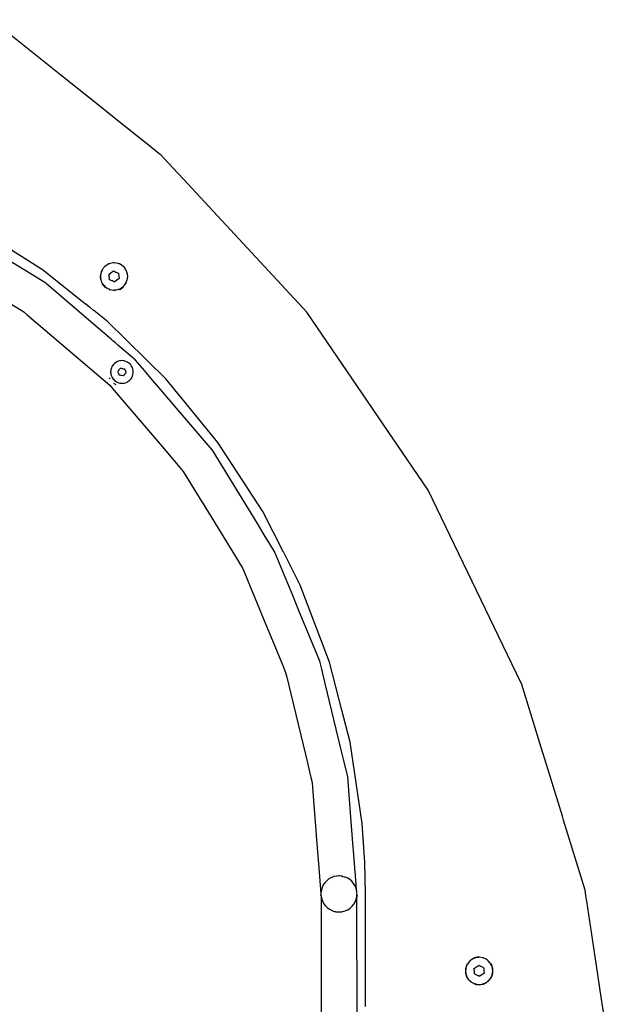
# Model space of a CAD drawing. Extents: x -795 to 1205, y -1287 to 1721.
# Tile 29 of 35: x 555 to 803, y 808 to 1217. Entities that reach past the tile are written whole.
import ezdxf

# ---------------------------------------------------------------- set-up
doc = ezdxf.new("R2010")
doc.units = 0
doc.layers.get('0').update_dxf_attribs({"linetype": 'CONTINUOUS'})

msp = doc.modelspace()

# ---------------------------------------------------------------- linework, layer by layer
for p, q in [((543.16, 1217.2), (571.89, 1194.29)), ((571.89, 1194.29), (589.5, 1180.24)), ((589.5, 1180.24), (590.49, 1179.45)), ((590.49, 1179.45), (591.82, 1178.39)), ((591.82, 1178.39), (593.35, 1177.17)), ((593.35, 1177.17), (594.87, 1175.96)), ((594.87, 1175.96), (607.57, 1165.83)), ((607.57, 1165.83), (608.86, 1164.8)), ((608.86, 1164.8), (609.93, 1163.95)), ((609.93, 1163.95), (613.27, 1161.29)), ((620.36, 1153.65), (613.27, 1161.29)), ((621.19, 1152.75), (620.36, 1153.65)), ((674.26, 1095.55), (621.19, 1152.75)), ((564.32, 1113.07), (535.35, 1131.3)), ((560.96, 1110.47), (538.57, 1124.19)), ((590.04, 1114.32), (589.74, 1113.96)), ((590.17, 1114.47), (590.04, 1114.32)), ((590.24, 1114.53), (590.17, 1114.47)), ((590.45, 1114.69), (590.24, 1114.53)), ((591.22, 1115.26), (590.45, 1114.69)), ((591.9, 1115.56), (591.22, 1115.26)), ((592.15, 1115.67), (591.9, 1115.56)), ((592.43, 1115.79), (592.15, 1115.67)), ((593.72, 1116.02), (592.43, 1115.79)), ((593.82, 1116.02), (593.72, 1116.02)), ((594.08, 1116), (593.82, 1116.02)), ((595.04, 1115.95), (594.08, 1116)), ((595.75, 1115.74), (595.04, 1115.95)), ((596.01, 1115.67), (595.75, 1115.74)), ((596.03, 1115.66), (596.01, 1115.67)), ((596.3, 1115.58), (596.03, 1115.66)), ((597.06, 1115.14), (596.3, 1115.58)), ((597.44, 1114.93), (597.06, 1115.14)), ((597.49, 1114.89), (597.44, 1114.93)), ((597.51, 1114.86), (597.49, 1114.89)), ((597.7, 1114.69), (597.51, 1114.86)), ((598.4, 1114.03), (597.7, 1114.69)), ((565.32, 1107.8), (560.96, 1110.47)), ((580.87, 1099.96), (564.32, 1113.07)), ((588.44, 1111), (588.33, 1110.5)), ((588.33, 1110.5), (588.36, 1109.76)), ((588.46, 1111.09), (588.44, 1111)), ((588.44, 1111), (588.44, 1110.6)), ((588.44, 1110.6), (588.44, 1110.47)), ((588.44, 1110.47), (588.44, 1110.44)), ((588.44, 1110.44), (588.45, 1109.71)), ((588.46, 1111.36), (588.46, 1111.09)), ((588.52, 1111.34), (588.46, 1111.09)), ((588.74, 1112.28), (588.52, 1111.34)), ((589.07, 1112.95), (588.74, 1112.28)), ((589.11, 1113.04), (589.07, 1112.95)), ((589.15, 1113.11), (589.11, 1113.04)), ((589.19, 1113.19), (589.15, 1113.11)), ((589.33, 1113.46), (589.19, 1113.19)), ((589.45, 1113.61), (589.33, 1113.46)), ((589.53, 1113.7), (589.45, 1113.61)), ((589.74, 1113.96), (589.53, 1113.7)), ((591.95, 1111.27), (592.1, 1111.33)), ((591.98, 1111.01), (591.95, 1111.27)), ((591.99, 1110.95), (591.98, 1111.01)), ((592.04, 1110.55), (591.99, 1110.95)), ((592.09, 1110.12), (592.04, 1110.55)), ((592.1, 1111.33), (592.87, 1111.96)), ((592.87, 1111.96), (593.31, 1112.29)), ((593.31, 1112.29), (593.49, 1112.43)), ((593.49, 1112.43), (593.8, 1112.66)), ((593.8, 1112.66), (594.08, 1112.54)), ((594.08, 1112.54), (594.37, 1112.41)), ((594.37, 1112.41), (594.86, 1112.2)), ((594.86, 1112.2), (595.92, 1111.75)), ((595.92, 1111.75), (595.96, 1111.44)), ((595.96, 1111.44), (595.97, 1111.38)), ((595.97, 1111.38), (595.98, 1111.29)), ((595.98, 1111.29), (596.06, 1110.6)), ((596.06, 1110.6), (596.2, 1109.46)), ((598.81, 1113.41), (598.4, 1114.03)), ((598.96, 1113.19), (598.81, 1113.41)), ((599.13, 1112.93), (598.96, 1113.19)), ((599.59, 1111.69), (599.13, 1112.93)), ((599.6, 1111.6), (599.59, 1111.69)), ((599.63, 1111.34), (599.6, 1111.6)), ((599.68, 1111.35), (599.63, 1111.59)), ((599.75, 1110.39), (599.63, 1111.34)), ((599.66, 1109.65), (599.75, 1110.39)), ((565.94, 1107.27), (565.32, 1107.8)), ((586.56, 1089.66), (565.94, 1107.27)), ((588.36, 1109.76), (588.37, 1109.61)), ((588.37, 1109.61), (588.38, 1109.44)), ((588.38, 1109.44), (588.39, 1109.36)), ((588.39, 1109.36), (588.44, 1109.15)), ((588.45, 1109.71), (588.45, 1109.68)), ((588.45, 1109.68), (588.47, 1109.57)), ((588.47, 1109.57), (588.5, 1109.45)), ((588.5, 1109.45), (588.52, 1109.38)), ((588.52, 1109.38), (588.58, 1109.12)), ((588.58, 1109.12), (588.76, 1108.4)), ((588.76, 1108.4), (589.19, 1107.54)), ((589.03, 1107.43), (589.13, 1107.29)), ((589.13, 1107.29), (589.31, 1107.03)), ((589.19, 1107.54), (589.25, 1107.44)), ((589.25, 1107.44), (589.31, 1107.32)), ((589.31, 1107.32), (589.35, 1107.23)), ((589.31, 1107.03), (589.54, 1106.69)), ((589.35, 1107.23), (589.4, 1107.17)), ((589.4, 1107.17), (589.67, 1106.85)), ((589.54, 1106.69), (589.63, 1106.55)), ((589.63, 1106.55), (590.3, 1105.87)), ((589.67, 1106.85), (589.71, 1106.8)), ((589.71, 1106.8), (589.9, 1106.59)), ((589.9, 1106.59), (590.2, 1106.22)), ((590.2, 1106.22), (590.45, 1106.04)), ((592.12, 1109.85), (592.09, 1110.12)), ((592.18, 1109.35), (592.12, 1109.85)), ((592.19, 1109.29), (592.18, 1109.35)), ((592.21, 1109.12), (592.19, 1109.29)), ((592.23, 1108.98), (592.21, 1109.12)), ((593.29, 1108.52), (592.23, 1108.98)), ((593.45, 1108.49), (593.29, 1108.52)), ((593.78, 1108.32), (593.45, 1108.49)), ((594.08, 1108.19), (593.78, 1108.32)), ((594.35, 1108.07), (594.08, 1108.19)), ((595.28, 1108.77), (594.35, 1108.07)), ((596.2, 1109.46), (595.28, 1108.77)), ((597.7, 1106.04), (597.79, 1106.13)), ((597.79, 1106.13), (597.9, 1106.23)), ((597.9, 1106.23), (598.43, 1106.74)), ((598.43, 1106.74), (598.96, 1107.54)), ((598.96, 1107.54), (599.1, 1107.76)), ((599.1, 1107.76), (599.15, 1107.84)), ((599.11, 1107.46), (599.2, 1107.63)), ((599.15, 1107.84), (599.6, 1109.08)), ((599.6, 1109.08), (599.63, 1109.38)), ((599.63, 1109.38), (599.66, 1109.65)), ((599.74, 1109.37), (599.77, 1109.58)), ((590.3, 1105.87), (590.37, 1105.8)), ((590.37, 1105.8), (590.43, 1105.76)), ((590.45, 1106.04), (590.51, 1105.99)), ((590.51, 1105.99), (590.58, 1105.94)), ((590.58, 1105.94), (590.66, 1105.88)), ((590.66, 1105.88), (591.26, 1105.44)), ((591.26, 1105.44), (592.15, 1105.06)), ((592.06, 1104.82), (592.22, 1104.78)), ((592.15, 1105.06), (592.22, 1105.03)), ((592.22, 1105.03), (592.28, 1105.01)), ((592.28, 1105.01), (592.38, 1104.96)), ((592.38, 1104.96), (592.47, 1104.93)), ((592.47, 1104.93), (593.77, 1104.7)), ((593.77, 1104.7), (594.08, 1104.72)), ((594.08, 1104.72), (594.27, 1104.73)), ((594.08, 1104.46), (594.23, 1104.45)), ((594.27, 1104.73), (594.31, 1104.74)), ((594.27, 1104.73), (594.33, 1104.71)), ((594.31, 1104.74), (594.34, 1104.74)), ((594.33, 1104.71), (594.53, 1104.75)), ((594.53, 1104.75), (595.08, 1104.78)), ((595.08, 1104.78), (596, 1105.06)), ((596, 1105.06), (596.25, 1105.14)), ((596.09, 1104.83), (596.24, 1104.88)), ((596.24, 1104.88), (596.36, 1104.92)), ((596.25, 1105.14), (596.3, 1105.15)), ((596.3, 1105.15), (596.34, 1105.17)), ((596.34, 1105.17), (596.39, 1105.2)), ((596.36, 1104.92), (596.74, 1105.13)), ((596.39, 1105.2), (596.52, 1105.27)), ((596.52, 1105.27), (596.93, 1105.51)), ((596.74, 1105.13), (597.29, 1105.43)), ((596.93, 1105.51), (597.2, 1105.67)), ((597.2, 1105.67), (597.31, 1105.73)), ((597.29, 1105.43), (597.5, 1105.6)), ((597.31, 1105.73), (597.48, 1105.83)), ((597.48, 1105.83), (597.53, 1105.88)), ((597.5, 1105.6), (597.62, 1105.7)), ((597.53, 1105.88), (597.7, 1106.04)), ((597.62, 1105.7), (597.84, 1105.88)), ((597.84, 1105.88), (597.98, 1105.99)), ((548.63, 1100.48), (555.47, 1096.29)), ((582.25, 1098.87), (580.87, 1099.96)), ((582.29, 1098.84), (582.25, 1098.87)), ((583.89, 1097.57), (582.29, 1098.84)), ((555.47, 1096.29), (556.5, 1095.66)), ((556.5, 1095.66), (557.97, 1094.41)), ((557.97, 1094.41), (571.92, 1082.49)), ((583.93, 1097.54), (583.89, 1097.57)), ((585.56, 1096.25), (583.93, 1097.54)), ((585.6, 1096.22), (585.56, 1096.25)), ((587.04, 1095.07), (585.6, 1096.22)), ((587.08, 1095.04), (587.04, 1095.07)), ((591.21, 1091.77), (587.08, 1095.04)), ((724.78, 1021.46), (674.26, 1095.55)), ((615.64, 1067.72), (591.21, 1091.77)), ((592.08, 1084.94), (586.56, 1089.66)), ((571.92, 1082.49), (592.3, 1065.09)), ((592.34, 1084.72), (592.08, 1084.94)), ((592.85, 1084.29), (592.34, 1084.72)), ((593.62, 1083.62), (592.85, 1084.29)), ((594.63, 1082.76), (593.62, 1083.62)), ((595.7, 1081.85), (594.63, 1082.76)), ((596.55, 1081.12), (595.7, 1081.85)), ((602.91, 1075.69), (596.55, 1081.12)), ((593.65, 1073.54), (593.21, 1072.87)), ((593.72, 1073.61), (593.65, 1073.54)), ((593.79, 1073.69), (593.72, 1073.61)), ((594.2, 1074.13), (593.79, 1073.69)), ((594.83, 1074.61), (594.2, 1074.13)), ((594.89, 1074.64), (594.83, 1074.61)), ((594.94, 1074.67), (594.89, 1074.64)), ((594.98, 1074.69), (594.94, 1074.67)), ((595.07, 1074.74), (594.98, 1074.69)), ((595.54, 1074.98), (595.07, 1074.74)), ((596.3, 1075.23), (595.54, 1074.98)), ((596.43, 1075.24), (596.3, 1075.23)), ((596.53, 1075.26), (596.43, 1075.24)), ((596.64, 1075.27), (596.53, 1075.26)), ((597.1, 1075.34), (596.64, 1075.27)), ((597.89, 1075.32), (597.1, 1075.34)), ((598.08, 1075.28), (597.89, 1075.32)), ((598.19, 1075.26), (598.08, 1075.28)), ((598.29, 1075.24), (598.19, 1075.26)), ((598.68, 1075.16), (598.29, 1075.24)), ((598.68, 1075.16), (599.42, 1074.87)), ((599.65, 1074.74), (599.42, 1074.87)), ((599.74, 1074.68), (599.65, 1074.74)), ((599.74, 1074.68), (599.83, 1074.63)), ((600.11, 1074.46), (599.83, 1074.63)), ((600.72, 1073.94), (600.11, 1074.46)), ((600.93, 1073.69), (600.72, 1073.94)), ((600.99, 1073.62), (600.93, 1073.69)), ((601.23, 1073.33), (600.99, 1073.62)), ((601.63, 1072.63), (601.23, 1073.33)), ((606.83, 1071.1), (602.91, 1075.69)), ((592.66, 1070.74), (592.65, 1070.64)), ((592.65, 1070.64), (592.65, 1070.58)), ((592.65, 1070.58), (592.65, 1070.53)), ((592.65, 1070.53), (592.7, 1070.08)), ((592.67, 1070.95), (592.66, 1070.82)), ((592.66, 1070.82), (592.66, 1070.74)), ((592.7, 1071.25), (592.67, 1070.95)), ((592.78, 1071.68), (592.7, 1071.36)), ((592.7, 1071.36), (592.7, 1071.25)), ((592.71, 1069.96), (592.7, 1070.08)), ((592.71, 1069.96), (592.73, 1069.77)), ((592.73, 1069.77), (592.88, 1069.22)), ((592.81, 1071.8), (592.78, 1071.68)), ((592.89, 1072.14), (592.81, 1071.8)), ((592.88, 1069.22), (592.9, 1069.13)), ((592.91, 1072.17), (592.89, 1072.14)), ((592.95, 1072.26), (592.91, 1072.17)), ((592.99, 1072.36), (592.95, 1072.26)), ((593.21, 1072.87), (592.99, 1072.36)), ((595.66, 1070.97), (595.76, 1071.08)), ((595.69, 1070.9), (595.66, 1070.97)), ((595.74, 1070.81), (595.69, 1070.9)), ((595.74, 1070.76), (595.74, 1070.81)), ((595.84, 1070.44), (595.74, 1070.76)), ((595.76, 1071.08), (596.03, 1071.39)), ((595.94, 1070.15), (595.84, 1070.44)), ((596.06, 1069.91), (595.94, 1070.15)), ((596.03, 1071.39), (596.17, 1071.52)), ((596.05, 1069.82), (596.06, 1069.91)), ((596.11, 1069.8), (596.05, 1069.82)), ((596.14, 1069.77), (596.11, 1069.8)), ((596.11, 1069.64), (596.13, 1069.72)), ((596.13, 1069.6), (596.11, 1069.64)), ((596.13, 1069.72), (596.14, 1069.77)), ((596.22, 1069.33), (596.13, 1069.6)), ((596.17, 1071.52), (596.24, 1071.62)), ((596.48, 1069.28), (596.22, 1069.33)), ((596.24, 1071.62), (596.81, 1072.27)), ((596.54, 1069.27), (596.48, 1069.28)), ((596.66, 1069.24), (596.54, 1069.27)), ((597.07, 1069.16), (596.66, 1069.24)), ((596.81, 1072.27), (597.14, 1072.21)), ((597.14, 1072.21), (597.19, 1072.15)), ((597.16, 1072.16), (597.14, 1072.21)), ((597.19, 1072.15), (597.16, 1072.16)), ((597.19, 1072.15), (597.27, 1072.13)), ((597.27, 1072.13), (597.66, 1072.1)), ((597.27, 1072.13), (598.03, 1071.98)), ((597.66, 1072.1), (598.03, 1071.98)), ((598.03, 1071.98), (598.17, 1071.96)), ((598.13, 1069.23), (598.05, 1069.19)), ((598.05, 1069.19), (598.05, 1069.14)), ((598.2, 1069.31), (598.13, 1069.23)), ((598.17, 1071.96), (598.24, 1071.98)), ((598.49, 1069.64), (598.17, 1069.37)), ((598.17, 1069.37), (598.2, 1069.31)), ((598.24, 1071.98), (598.27, 1071.98)), ((598.27, 1071.98), (598.51, 1071.93)), ((598.52, 1069.69), (598.49, 1069.64)), ((598.62, 1071.58), (598.51, 1071.93)), ((598.56, 1069.74), (598.52, 1069.69)), ((598.69, 1069.87), (598.56, 1069.74)), ((598.59, 1071.54), (598.62, 1071.58)), ((598.59, 1071.54), (598.61, 1071.46)), ((598.61, 1071.46), (598.67, 1071.44)), ((598.67, 1071.44), (598.66, 1071.35)), ((598.66, 1071.35), (598.78, 1071.11)), ((598.71, 1069.98), (598.69, 1069.87)), ((598.71, 1069.98), (599.05, 1070.31)), ((598.78, 1071.11), (598.88, 1070.82)), ((598.88, 1070.82), (598.91, 1070.74)), ((598.91, 1070.74), (598.99, 1070.51)), ((598.99, 1070.51), (598.98, 1070.46)), ((598.98, 1070.46), (599.05, 1070.31)), ((601.74, 1072.36), (601.63, 1072.63)), ((601.77, 1072.26), (601.74, 1072.36)), ((601.81, 1072.16), (601.77, 1072.26)), ((601.8, 1069.1), (601.94, 1069.51)), ((601.91, 1071.88), (601.81, 1072.16)), ((602.05, 1071.1), (601.91, 1071.88)), ((601.94, 1069.51), (602.06, 1070.3)), ((602.06, 1070.74), (602.05, 1071.1)), ((602.06, 1070.63), (602.06, 1070.74)), ((602.08, 1070.53), (602.06, 1070.63)), ((602.06, 1070.3), (602.08, 1070.53)), ((607.35, 1070.49), (606.83, 1071.1)), ((608.09, 1069.62), (607.35, 1070.49)), ((608.83, 1068.76), (608.09, 1069.62)), ((592.43, 1067.81), (592.22, 1068.21)), ((592.9, 1069.13), (592.91, 1069.1)), ((592.91, 1069.1), (592.94, 1069)), ((592.94, 1069), (592.98, 1068.9)), ((592.98, 1068.9), (593.28, 1068.27)), ((593.28, 1068.27), (593.73, 1067.63)), ((593.73, 1067.63), (593.75, 1067.61)), ((593.75, 1067.61), (593.78, 1067.57)), ((593.78, 1067.57), (594.3, 1067.05)), ((594.21, 1065.71), (594.05, 1065.83)), ((594.38, 1065.6), (594.21, 1065.71)), ((594.3, 1067.05), (594.9, 1066.62)), ((594.68, 1065.38), (594.38, 1065.6)), ((594.77, 1065.34), (594.68, 1065.38)), ((594.9, 1066.62), (594.95, 1066.58)), ((594.98, 1066.56), (594.95, 1066.58)), ((594.98, 1066.56), (595.02, 1066.55)), ((595.07, 1066.52), (595.02, 1066.55)), ((595.07, 1066.52), (595.32, 1066.4)), ((595.32, 1066.4), (595.66, 1066.23)), ((595.66, 1066.23), (596.43, 1066.01)), ((596.43, 1066.01), (596.53, 1066)), ((596.53, 1066), (596.57, 1065.99)), ((596.57, 1065.99), (596.64, 1065.99)), ((596.64, 1065.99), (597.15, 1065.93)), ((597.91, 1068.99), (597.07, 1069.16)), ((597.15, 1065.93), (597.23, 1065.92)), ((597.23, 1065.92), (597.41, 1065.93)), ((597.41, 1065.93), (597.76, 1065.95)), ((597.76, 1065.95), (597.95, 1065.96)), ((598.05, 1069.14), (597.91, 1068.99)), ((597.95, 1065.96), (598.03, 1065.96)), ((598.03, 1065.96), (598.07, 1065.97)), ((598.07, 1065.97), (598.19, 1066)), ((598.19, 1066), (598.25, 1066.02)), ((598.25, 1066.02), (598.29, 1066.03)), ((598.29, 1066.03), (598.8, 1066.14)), ((598.8, 1066.14), (599.54, 1066.45)), ((599.54, 1066.45), (599.65, 1066.52)), ((599.65, 1066.52), (599.74, 1066.58)), ((599.74, 1066.58), (599.82, 1066.63)), ((599.82, 1066.63), (599.85, 1066.65)), ((599.85, 1066.65), (599.91, 1066.68)), ((599.91, 1066.68), (600.14, 1066.83)), ((600.14, 1066.83), (600.22, 1066.88)), ((600.22, 1066.88), (600.33, 1066.98)), ((600.33, 1066.98), (600.5, 1067.13)), ((600.5, 1067.13), (600.69, 1067.31)), ((600.69, 1067.31), (600.75, 1067.36)), ((600.75, 1067.36), (600.81, 1067.42)), ((600.81, 1067.42), (600.93, 1067.57)), ((600.93, 1067.57), (601, 1067.66)), ((601, 1067.66), (601.3, 1068.05)), ((601.3, 1068.05), (601.68, 1068.75)), ((601.68, 1068.75), (601.74, 1068.9)), ((601.74, 1068.9), (601.77, 1069)), ((601.77, 1069), (601.8, 1069.1)), ((609.42, 1068.07), (608.83, 1068.76)), ((615.27, 1061.21), (609.42, 1068.07)), ((624.99, 1056.29), (615.64, 1067.72)), ((592.3, 1065.09), (594.12, 1062.96)), ((594.12, 1062.96), (594.16, 1062.91)), ((594.16, 1062.91), (613.26, 1040.54)), ((632.37, 1041.19), (615.27, 1061.21)), ((637.31, 1041.23), (624.99, 1056.29)), ((613.26, 1040.54), (613.37, 1040.42)), ((635.01, 1038.11), (632.37, 1041.19)), ((656.02, 1012.53), (637.31, 1041.23)), ((613.37, 1040.42), (621.5, 1030.9)), ((636.12, 1036.29), (635.01, 1038.11)), ((649.99, 1013.65), (636.12, 1036.29)), ((621.5, 1030.9), (622.87, 1029.29)), ((622.87, 1029.29), (624, 1027.45)), ((624, 1027.45), (630.62, 1016.65)), ((759.55, 949.26), (724.78, 1021.46)), ((630.62, 1016.65), (630.7, 1016.51)), ((630.7, 1016.51), (646.14, 991.32)), ((653.75, 1007.52), (649.99, 1013.65)), ((664.57, 995.69), (656.02, 1012.53)), ((656.59, 1002.89), (653.75, 1007.52)), ((660.83, 995.96), (656.59, 1002.89)), ((668.44, 977.59), (660.83, 995.96)), ((664.66, 995.52), (664.57, 995.69)), ((671.58, 981.89), (664.66, 995.52)), ((646.14, 991.32), (646.17, 991.27)), ((646.17, 991.27), (647.47, 989.15)), ((647.47, 989.15), (657.84, 964.12)), ((683.71, 949.83), (671.58, 981.89)), ((670.88, 971.71), (668.44, 977.59)), ((679.75, 950.3), (670.88, 971.71)), ((657.84, 964.12), (657.9, 963.97)), ((657.9, 963.97), (664.31, 948.51)), ((664.31, 948.51), (665.48, 945.66)), ((680.54, 947.02), (679.75, 950.3)), ((681.96, 941.07), (680.54, 947.02)), ((688.88, 929.92), (683.71, 949.83)), ((763.69, 940.66), (759.55, 949.26)), ((665.48, 945.66), (665.96, 943.67)), ((665.96, 943.67), (667.75, 936.23)), ((688.33, 914.54), (681.96, 941.07)), ((771.8, 914.36), (763.69, 940.66)), ((667.75, 936.23), (667.77, 936.12)), ((667.77, 936.12), (674.66, 907.45)), ((692.32, 916.68), (688.88, 929.92)), ((689.68, 908.94), (688.33, 914.54)), ((697.31, 882.74), (692.32, 916.68)), ((772.59, 911.79), (771.8, 914.36)), ((773.27, 909.6), (772.59, 911.79)), ((780.63, 885.76), (773.27, 909.6)), ((674.66, 907.45), (674.68, 907.37)), ((674.68, 907.37), (676, 901.86)), ((691.29, 902.23), (689.68, 908.94)), ((676, 901.86), (676.47, 899.89)), ((692.91, 881.6), (691.29, 902.23)), ((676.47, 899.89), (676.78, 895.94)), ((676.78, 895.94), (678.19, 878.08)), ((781.1, 884.22), (780.63, 885.76)), ((693.59, 872.98), (692.91, 881.6)), ((698.4, 866.56), (697.31, 882.74)), ((786.51, 866.68), (781.1, 884.22)), ((678.19, 878.08), (678.21, 877.82)), ((678.21, 877.82), (679.27, 864.31)), ((693.7, 871.6), (693.59, 872.98)), ((694.41, 862.57), (693.7, 871.6)), ((698.66, 853.46), (698.4, 866.56)), ((790.12, 854.97), (786.51, 866.68)), ((679.27, 864.31), (680.13, 853.46)), ((684.66, 860.32), (684.5, 860.25)), ((685.31, 860.56), (684.66, 860.32)), ((685.57, 860.66), (685.31, 860.56)), ((686.7, 860.89), (685.57, 860.66)), ((686.97, 860.91), (686.7, 860.89)), ((687.67, 860.94), (686.97, 860.91)), ((687.84, 860.95), (687.67, 860.94)), ((688.44, 860.89), (687.84, 860.95)), ((688.99, 860.84), (688.44, 860.89)), ((688.99, 860.84), (689.18, 860.76)), ((689.18, 860.76), (689.78, 860.63)), ((689.78, 860.63), (690.1, 860.55)), ((690.1, 860.55), (691.15, 860.1)), ((694.48, 861.73), (694.41, 862.57)), ((694.56, 860.69), (694.48, 861.73)), ((694.64, 859.68), (694.56, 860.69)), ((681.16, 857.19), (680.67, 856.16)), ((681.81, 858.14), (681.16, 857.19)), ((682.6, 858.98), (681.81, 858.14)), ((683.5, 859.69), (682.6, 858.98)), ((684.5, 860.25), (683.5, 859.69)), ((692.13, 859.49), (691.15, 860.1)), ((692.99, 858.73), (692.13, 859.49)), ((693.74, 857.86), (692.99, 858.73)), ((694.34, 856.88), (693.74, 857.86)), ((694.78, 855.82), (694.34, 856.88)), ((695.01, 854.9), (694.64, 859.68)), ((680.18, 853.92), (680.13, 853.46)), ((680.13, 853.46), (680.13, 853.42)), ((680.17, 852.96), (680.13, 853.42)), ((680.17, 852.96), (680.2, 852.77)), ((680.2, 852.77), (680.17, 589.96)), ((680.34, 855.06), (680.18, 853.92)), ((680.2, 852.77), (680.39, 851.64)), ((680.67, 856.16), (680.34, 855.06)), ((695.01, 854.9), (694.78, 855.82)), ((694.85, 851.3), (695.09, 852.42)), ((695.06, 854.71), (695.01, 854.9)), ((695.14, 853.8), (695.06, 854.71)), ((695.09, 852.42), (695.13, 852.97)), ((695.13, 852.97), (695.15, 853.11)), ((695.17, 853.57), (695.14, 853.8)), ((695.14, 853.23), (695.17, 853.57)), ((695.15, 853.11), (695.14, 853.23)), ((695.15, 852.52), (695.14, 852.17)), ((695.17, 799.95), (695.14, 852.17)), ((695.17, 852.96), (695.15, 853.11)), ((695.17, 852.96), (695.15, 852.52)), ((698.66, 837.37), (698.66, 853.46)), ((790.59, 851.89), (790.12, 854.97)), ((680.39, 851.64), (680.75, 850.55)), ((680.75, 850.55), (681.28, 849.53)), ((681.28, 849.53), (681.95, 848.6)), ((681.95, 848.6), (682.76, 847.78)), ((692.3, 847.56), (693.15, 848.33)), ((693.15, 848.33), (693.86, 849.23)), ((693.86, 849.23), (694.44, 850.23)), ((694.44, 850.23), (694.85, 851.3)), ((790.8, 850.49), (790.59, 851.89)), ((792.9, 836.54), (790.8, 850.49)), ((682.76, 847.78), (683.68, 847.1)), ((683.68, 847.1), (684.7, 846.57)), ((684.7, 846.57), (685.78, 846.2)), ((685.78, 846.2), (686.36, 846.09)), ((686.36, 846.09), (686.43, 846.08)), ((686.43, 846.08), (686.92, 845.99)), ((686.92, 845.99), (687.21, 845.99)), ((687.21, 845.99), (687.29, 845.98)), ((687.29, 845.98), (688.06, 845.97)), ((688.06, 845.97), (688.12, 845.97)), ((688.12, 845.97), (688.9, 846.08)), ((688.9, 846.08), (688.97, 846.08)), ((688.97, 846.08), (689.2, 846.11)), ((689.2, 846.11), (690.3, 846.44)), ((690.3, 846.44), (691.35, 846.92)), ((691.35, 846.92), (692.3, 847.56)), ((698.66, 835.4), (698.66, 837.37)), ((794.84, 823.68), (792.9, 836.54)), ((698.66, 835.22), (698.66, 835.4)), ((698.66, 833.34), (698.66, 835.22)), ((698.66, 806.66), (698.66, 833.34)), ((740.63, 823.52), (740.58, 823.32)), ((740.81, 823.87), (740.63, 823.52)), ((740.74, 823.49), (740.7, 823.36)), ((740.75, 823.53), (740.74, 823.49)), ((740.86, 823.85), (740.75, 823.53)), ((740.93, 824.12), (740.81, 823.87)), ((740.98, 824.05), (740.86, 823.85)), ((741.03, 824.32), (740.93, 824.12)), ((741.12, 824.27), (740.98, 824.05)), ((741.55, 824.97), (741.12, 824.27)), ((742.18, 825.6), (741.55, 824.97)), ((742.32, 825.85), (742.15, 825.69)), ((742.37, 825.79), (742.18, 825.6)), ((742.48, 825.9), (742.37, 825.79)), ((743.6, 826.59), (742.48, 825.9)), ((743.82, 826.67), (743.6, 826.59)), ((744, 826.72), (743.82, 826.67)), ((743.96, 826.8), (743.83, 826.75)), ((744.04, 826.84), (743.96, 826.8)), ((744.07, 826.75), (744, 826.72)), ((744.22, 826.91), (744.04, 826.84)), ((744.2, 826.79), (744.07, 826.75)), ((744.38, 826.85), (744.2, 826.79)), ((744.41, 826.98), (744.22, 826.91)), ((744.52, 826.9), (744.38, 826.85)), ((745.19, 827.13), (744.41, 826.98)), ((744.85, 827.01), (744.52, 826.9)), ((745.18, 827.04), (744.85, 827.01)), ((745.41, 827.06), (745.18, 827.04)), ((745.45, 827.18), (745.19, 827.13)), ((745.3, 823.38), (745.6, 823.56)), ((745.52, 827.07), (745.41, 827.06)), ((745.63, 827.18), (745.45, 827.18)), ((745.56, 827.07), (745.52, 827.07)), ((745.68, 827.08), (745.56, 827.07)), ((745.6, 823.56), (745.93, 823.76)), ((745.77, 827.18), (745.63, 827.18)), ((745.73, 827.09), (745.68, 827.08)), ((746, 827.11), (745.73, 827.09)), ((746, 827.18), (745.77, 827.18)), ((746, 823.7), (745.93, 823.76)), ((746.16, 827.12), (746, 827.11)), ((746, 823.7), (746.27, 823.58)), ((747.46, 826.93), (746.16, 827.12)), ((746.27, 823.58), (746.48, 823.47)), ((746.48, 823.47), (746.69, 823.36)), ((747.68, 826.85), (747.46, 826.93)), ((747.77, 826.81), (747.68, 826.85)), ((747.75, 826.92), (747.9, 826.86)), ((747.88, 826.77), (747.77, 826.81)), ((747.93, 826.75), (747.88, 826.77)), ((747.96, 826.84), (747.9, 826.86)), ((748.68, 826.45), (747.93, 826.75)), ((749.41, 825.94), (748.68, 826.45)), ((749.46, 825.91), (749.41, 825.94)), ((749.63, 825.79), (749.46, 825.91)), ((749.68, 825.85), (749.52, 826)), ((749.76, 825.7), (749.63, 825.79)), ((750.64, 824.71), (749.76, 825.7)), ((750.75, 824.5), (750.64, 824.71)), ((750.8, 824.41), (750.75, 824.5)), ((750.88, 824.27), (750.8, 824.41)), ((750.88, 824.5), (750.86, 824.52)), ((750.97, 824.32), (750.88, 824.5)), ((751.27, 823.54), (750.88, 824.27)), ((751.35, 823.55), (750.97, 824.32)), ((751.36, 823.22), (751.27, 823.54)), ((751.42, 823.34), (751.35, 823.55)), ((796.81, 810.57), (794.84, 823.68)), ((740.26, 821.56), (740.25, 821.44)), ((740.25, 821.44), (740.34, 820.46)), ((740.31, 822.08), (740.26, 821.56)), ((740.32, 822.23), (740.31, 822.08)), ((740.34, 822.45), (740.32, 822.23)), ((740.34, 821.37), (740.33, 821.28)), ((740.33, 821.28), (740.45, 820.5)), ((740.41, 822.73), (740.34, 822.49)), ((740.34, 822.45), (740.34, 822.49)), ((740.35, 821.53), (740.34, 821.43)), ((740.34, 821.43), (740.34, 821.37)), ((740.34, 820.46), (740.35, 820.38)), ((740.36, 821.55), (740.35, 821.53)), ((740.35, 820.38), (740.37, 820.31)), ((740.39, 821.92), (740.36, 821.55)), ((740.37, 820.31), (740.39, 820.24)), ((740.41, 822.17), (740.39, 821.92)), ((740.39, 820.24), (740.42, 820.14)), ((740.58, 823.32), (740.41, 822.73)), ((740.43, 822.44), (740.41, 822.17)), ((740.42, 820.47), (740.45, 820.5)), ((740.42, 820.47), (740.47, 820.38)), ((740.42, 820.14), (740.64, 819.36)), ((740.44, 822.48), (740.43, 822.44)), ((740.48, 822.71), (740.44, 822.6)), ((740.44, 822.6), (740.44, 822.55)), ((740.44, 822.55), (740.44, 822.48)), ((740.47, 820.38), (740.47, 820.35)), ((740.47, 820.35), (740.49, 820.22)), ((740.64, 823.19), (740.48, 822.71)), ((740.49, 820.22), (740.5, 820.17)), ((740.5, 820.17), (740.52, 819.98)), ((740.52, 819.98), (740.71, 819.51)), ((740.7, 823.36), (740.64, 823.19)), ((740.64, 819.36), (740.83, 818.99)), ((740.71, 819.51), (740.76, 819.4)), ((740.76, 819.4), (740.77, 819.37)), ((740.77, 819.37), (740.91, 819.02)), ((743.97, 822.55), (744.06, 822.58)), ((743.97, 822.28), (743.97, 822.55)), ((743.97, 822.23), (743.97, 822.28)), ((743.99, 821.81), (743.97, 822.23)), ((744, 821.4), (743.99, 821.81)), ((744.01, 821.11), (744, 821.4)), ((744.02, 820.61), (744.01, 821.11)), ((744.03, 820.56), (744.02, 820.61)), ((744.06, 820.33), (744.03, 820.56)), ((744.04, 820.24), (744.06, 820.33)), ((745.05, 819.69), (744.04, 820.24)), ((744.06, 822.58), (744.95, 823.16)), ((744.95, 823.16), (745.3, 823.38)), ((745.31, 819.56), (745.05, 819.69)), ((745.52, 819.44), (745.31, 819.56)), ((745.73, 819.33), (745.52, 819.44)), ((746, 819.19), (745.73, 819.33)), ((747.05, 819.76), (746.07, 819.15)), ((746.69, 823.36), (746.95, 823.22)), ((746.95, 823.22), (747.96, 822.67)), ((747.94, 820.33), (747.05, 819.76)), ((748.03, 820.36), (747.94, 820.33)), ((747.97, 822.59), (747.96, 822.67)), ((747.97, 822.59), (747.97, 822.35)), ((747.97, 822.35), (747.97, 822.3)), ((747.97, 822.3), (747.99, 821.81)), ((747.99, 821.81), (748, 821.52)), ((748, 821.52), (748.03, 820.36)), ((751.13, 819.14), (751.24, 819.38)), ((751.21, 819.07), (751.37, 819.4)), ((751.24, 819.38), (751.38, 819.68)), ((751.43, 822.95), (751.36, 823.22)), ((751.37, 819.4), (751.65, 820.42)), ((751.38, 819.68), (751.52, 820.34)), ((751.5, 823.04), (751.42, 823.34)), ((751.49, 822.74), (751.43, 822.95)), ((751.5, 822.7), (751.49, 822.74)), ((751.57, 822.81), (751.5, 823.04)), ((751.53, 822.59), (751.5, 822.7)), ((751.52, 820.34), (751.54, 820.45)), ((751.53, 822.56), (751.53, 822.59)), ((751.57, 822.44), (751.53, 822.56)), ((751.54, 820.45), (751.55, 820.48)), ((751.55, 820.48), (751.56, 820.54)), ((751.56, 820.54), (751.58, 820.63)), ((751.62, 822.67), (751.57, 822.81)), ((751.61, 822.29), (751.57, 822.44)), ((751.58, 820.63), (751.6, 820.73)), ((751.6, 820.73), (751.62, 820.85)), ((751.63, 821.56), (751.61, 822.29)), ((751.65, 822.53), (751.62, 822.67)), ((751.62, 820.85), (751.65, 820.97)), ((751.62, 820.47), (751.67, 820.64)), ((751.62, 820.47), (751.65, 820.42)), ((751.64, 821.13), (751.63, 821.56)), ((751.65, 820.97), (751.64, 821.13)), ((751.66, 822.45), (751.65, 822.53)), ((751.75, 821.47), (751.66, 822.45)), ((751.67, 820.64), (751.68, 820.69)), ((751.68, 820.69), (751.7, 820.88)), ((751.7, 820.88), (751.72, 821.19)), ((751.72, 821.19), (751.75, 821.47)), ((740.83, 818.99), (741.03, 818.59)), ((740.91, 819.02), (741.01, 818.76)), ((741.01, 818.76), (741.08, 818.67)), ((741.03, 818.59), (741.08, 818.5)), ((741.08, 818.61), (741.08, 818.67)), ((741.08, 818.61), (741.16, 818.54)), ((741.08, 818.5), (741.12, 818.41)), ((741.19, 818.5), (741.16, 818.54)), ((741.19, 818.5), (741.24, 818.43)), ((741.24, 818.43), (741.26, 818.41)), ((741.77, 817.68), (741.26, 818.41)), ((741.77, 817.68), (742.38, 817.14)), ((742.32, 817.07), (742.48, 816.92)), ((742.38, 817.14), (742.54, 817)), ((742.54, 817), (742.57, 816.97)), ((742.57, 816.97), (742.75, 816.81)), ((742.75, 816.81), (743.91, 816.18)), ((743.91, 816.18), (744.07, 816.14)), ((744.04, 816.07), (744.28, 816.03)), ((744.07, 816.14), (744.28, 816.09)), ((744.28, 816.09), (744.32, 816.07)), ((744.28, 816.03), (744.28, 815.98)), ((744.28, 815.98), (744.44, 815.92)), ((744.32, 816.07), (744.43, 816.05)), ((744.43, 816.05), (744.51, 816.02)), ((744.44, 815.92), (744.8, 815.85)), ((744.51, 816.02), (744.57, 816.01)), ((744.57, 816.01), (744.8, 815.95)), ((744.8, 815.95), (745.18, 815.84)), ((744.8, 815.85), (745.49, 815.73)), ((745.18, 815.84), (745.49, 815.84)), ((745.49, 815.84), (745.6, 815.83)), ((745.49, 815.73), (745.81, 815.73)), ((745.6, 815.83), (745.77, 815.83)), ((745.77, 815.83), (746, 815.82)), ((745.81, 815.73), (746, 815.73)), ((746.07, 819.15), (746, 819.19)), ((746, 815.82), (746.26, 815.81)), ((746.23, 815.73), (746.55, 815.73)), ((746.26, 815.81), (746.5, 815.81)), ((746.5, 815.81), (746.64, 815.84)), ((746.55, 815.73), (747.38, 815.89)), ((746.64, 815.84), (747.29, 815.97)), ((747.29, 815.97), (747.48, 816.01)), ((747.38, 815.89), (747.59, 815.93)), ((747.48, 816.01), (747.55, 816.03)), ((747.55, 816.03), (747.66, 816.05)), ((747.59, 815.93), (747.7, 815.97)), ((747.66, 816.05), (747.7, 816.06)), ((747.7, 816.06), (747.79, 816.08)), ((747.7, 815.97), (747.96, 816.07)), ((747.79, 816.08), (747.93, 816.14)), ((747.93, 816.14), (747.99, 816.17)), ((747.96, 816.07), (748.05, 816.11)), ((747.99, 816.17), (748.18, 816.26)), ((748.05, 816.11), (748.17, 816.16)), ((748.18, 816.26), (748.98, 816.63)), ((748.98, 816.63), (749.62, 817.14)), ((749.62, 817.14), (749.81, 817.29)), ((749.68, 817.07), (749.85, 817.22)), ((749.81, 817.29), (750.01, 817.45)), ((750.01, 817.45), (750.83, 818.49)), ((750.83, 818.49), (750.9, 818.63)), ((750.9, 818.63), (750.92, 818.68)), ((750.92, 818.68), (751.01, 818.87)), ((750.97, 818.59), (751.07, 818.79)), ((751.01, 818.87), (751.13, 819.14)), ((751.07, 818.79), (751.21, 819.07)), ((803.49, 766.29), (796.81, 810.57))]:
    msp.add_line(p, q)

doc.saveas('drawing.dxf')
